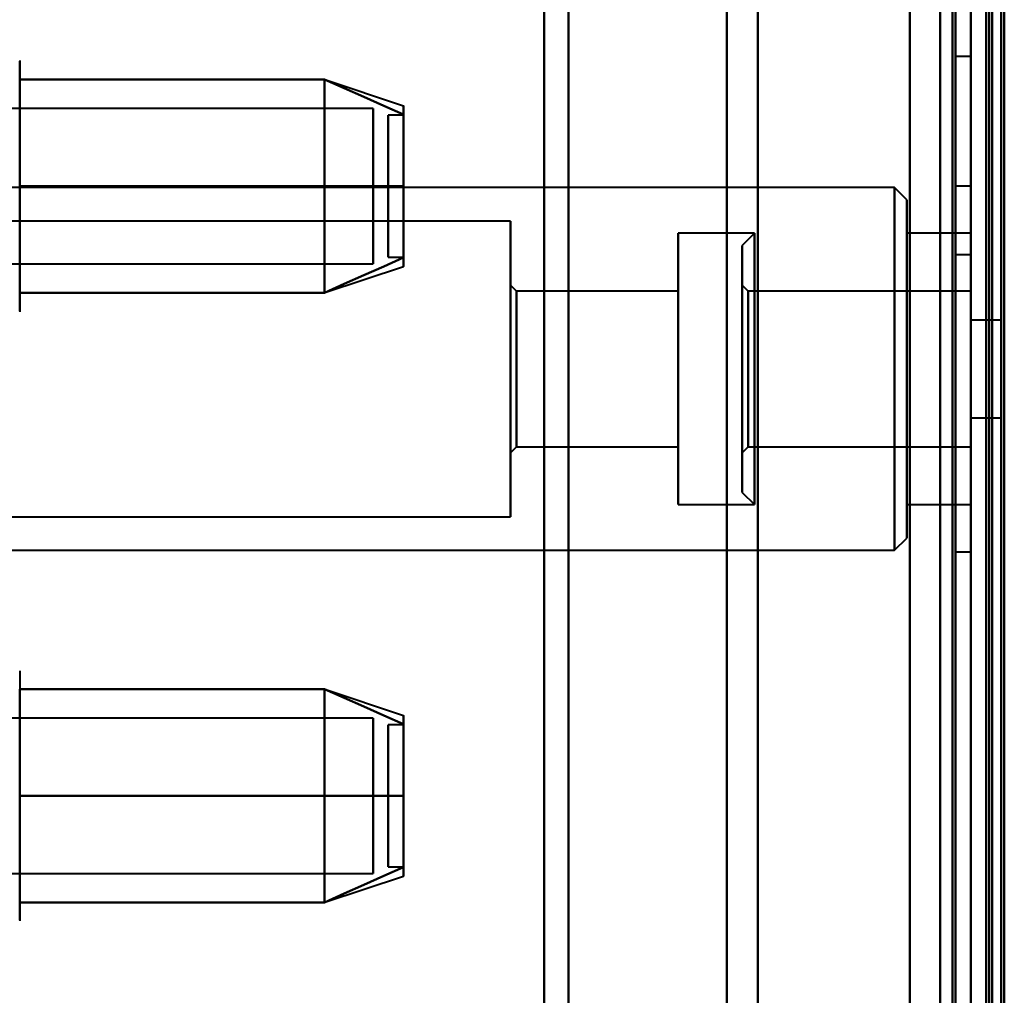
# Model space of a CAD drawing. Header units: millimetres. Extents: x -1087 to 1688, y -120 to 1171.
# Tile 37 of 90: x -686 to -654, y 955 to 987. Entities that reach past the tile are written whole.
import ezdxf

# ---------------------------------------------------------------- set-up
doc = ezdxf.new("R2010")
doc.units = ezdxf.units.MM
doc.layers.add('G-IMPT', color=8, linetype='Continuous', lineweight=40)

# ---------------------------------------------------------------- blocks, each defined once
blk = doc.blocks.new('NEXA 1500 CALQUES_dwg-769064-Arrière')
at = {"layer": 'G-IMPT'}
for p, q in [((-655, 1062.772), (-655, 128.972)), ((-655, 129.472), (-655, 1062.272)), ((-655, 868.372), (-655, 1061.872)), ((-655, 868.372), (-655, 1061.872)), ((-655, 1061.872), (-655, 674.872)), ((-655, 1061.872), (-655, 674.872)), ((-654.3, 868.372), (-654.3, 1061.872)), ((-654.3, 1061.872), (-654.3, 868.372)), ((-669, 868.372), (-669, 1046.872)), ((-669, 1046.872), (-669, 868.372)), ((-655.5, 1046.872), (-655.5, 868.372)), ((-655.5, 868.372), (-655.5, 1046.872)), ((-655, 1046.872), (-655, 868.372)), ((-655, 1046.872), (-655, 689.872)), ((-655, 868.372), (-655, 1046.872)), ((-668.198, 868.372), (-668.198, 1046.281)), ((-668.198, 1046.281), (-668.198, 868.372)), ((-663, 868.372), (-663, 1045.872)), ((-663, 1045.872), (-663, 868.372)), ((-656, 1045.872), (-656, 868.372)), ((-656, 868.372), (-656, 1045.872)), ((-656, 690.872), (-656, 1045.872)), ((-661.99, 868.372), (-661.99, 1045.246)), ((-661.99, 868.372), (-661.99, 1045.246)), ((-661.99, 1045.246), (-661.99, 868.372)), ((-661.99, 1045.246), (-661.99, 868.372)), ((-654.3, 868.372), (-654.3, 1045.246)), ((-654.3, 1045.246), (-654.3, 691.498)), ((-654.3, 1045.246), (-654.3, 691.498)), ((-686.204, 985.972), (-686.204, 981.872)), ((-686.204, 985.972), (-686.204, 981.872)), ((-655, 986.122), (-655.5, 986.122)), ((-655.5, 982.872), (-655.5, 986.122)), ((-655.5, 986.122), (-655.5, 982.872)), ((-655, 982.872), (-655, 986.122)), ((-655, 986.122), (-655, 982.872)), ((-676.189, 985.367), (-673.611, 984.508)), ((-674.611, 984.421), (-686.5, 984.421)), ((-674.611, 984.421), (-674.611, 981.872)), ((-674.611, 981.872), (-674.611, 984.421)), ((-673.611, 984.202), (-674.111, 984.202)), ((-674.111, 980.512), (-674.111, 984.202)), ((-674.111, 984.202), (-674.111, 980.512)), ((-673.611, 980.512), (-673.611, 984.202)), ((-673.611, 984.202), (-673.611, 980.512)), ((-674.111, 979.542), (-674.111, 983.233)), ((-674.111, 983.233), (-674.111, 979.542)), ((-673.611, 979.542), (-673.611, 983.233)), ((-673.611, 983.233), (-673.611, 979.542)), ((-655.5, 979.622), (-655.5, 982.872)), ((-655.5, 982.872), (-655.5, 979.622)), ((-655, 979.622), (-655, 982.872)), ((-655, 982.872), (-655, 979.622)), ((-657.5, 981.822), (-690, 981.822)), ((-686.204, 981.872), (-686.204, 977.772)), ((-674.611, 981.872), (-674.611, 979.324)), ((-674.611, 979.324), (-674.611, 981.872)), ((-657.1, 981.422), (-657.5, 981.822)), ((-657.5, 975.872), (-657.5, 981.822)), ((-657.5, 981.822), (-657.5, 975.872)), ((-655, 981.872), (-655.5, 981.872)), ((-655.5, 981.872), (-655.5, 975.872)), ((-655.5, 975.872), (-655.5, 981.872)), ((-655, 981.872), (-655, 975.872)), ((-655, 975.872), (-655, 981.872)), ((-657.1, 975.872), (-657.1, 981.422)), ((-657.1, 981.422), (-657.1, 975.872)), ((-670.1, 980.722), (-691.1, 980.722)), ((-670.1, 980.722), (-670.1, 975.872)), ((-670.1, 975.872), (-670.1, 980.722)), ((-662.1, 980.322), (-664.6, 980.322)), ((-664.6, 980.322), (-664.6, 975.872)), ((-664.6, 975.872), (-664.6, 980.322)), ((-662.1, 980.322), (-662.5, 979.922)), ((-662.1, 980.322), (-662.1, 974.168)), ((-662.1, 975.872), (-662.1, 980.322)), ((-655, 980.322), (-657.1, 980.322)), ((-657.1, 980.322), (-657.1, 975.872)), ((-657.1, 975.872), (-657.1, 980.322)), ((-655, 980.322), (-655, 975.872)), ((-655, 975.872), (-655, 980.322)), ((-662.5, 979.922), (-662.5, 974.321)), ((-662.5, 974.321), (-662.5, 979.922)), ((-674.111, 979.542), (-673.611, 979.542)), ((-655.5, 979.622), (-655, 979.622)), ((-686.5, 979.324), (-674.611, 979.324)), ((-676.189, 978.377), (-673.611, 979.237)), ((-669.9, 978.422), (-670.1, 978.622)), ((-670.1, 978.622), (-670.1, 975.872)), ((-670.1, 975.872), (-670.1, 978.622)), ((-662.3, 978.422), (-662.5, 978.622)), ((-662.5, 978.622), (-662.5, 974.819)), ((-662.5, 974.819), (-662.5, 978.622)), ((-664.6, 978.422), (-669.9, 978.422)), ((-669.9, 978.422), (-669.9, 975.872)), ((-669.9, 975.872), (-669.9, 978.422)), ((-664.6, 978.422), (-664.6, 975.872)), ((-664.6, 975.872), (-664.6, 978.422)), ((-655, 978.422), (-662.3, 978.422)), ((-662.3, 978.422), (-662.3, 975.872)), ((-662.3, 974.896), (-662.3, 978.422)), ((-655, 978.422), (-655, 975.872)), ((-655, 975.872), (-655, 978.422)), ((-662.1, 977.577), (-662.1, 971.422)), ((-662.5, 977.424), (-662.5, 971.822)), ((-662.5, 971.822), (-662.5, 977.424)), ((-654, 977.472), (-655, 977.472)), ((-655, 977.472), (-655, 975.872)), ((-655, 975.872), (-655, 977.472)), ((-654, 977.472), (-654, 975.872)), ((-654, 975.872), (-654, 977.472)), ((-662.5, 976.926), (-662.5, 973.122)), ((-662.5, 973.122), (-662.5, 976.926)), ((-662.3, 973.322), (-662.3, 976.849)), ((-670.1, 975.872), (-670.1, 973.122)), ((-670.1, 975.872), (-670.1, 971.022)), ((-670.1, 973.122), (-670.1, 975.872)), ((-670.1, 971.022), (-670.1, 975.872)), ((-669.9, 975.872), (-669.9, 973.322)), ((-669.9, 973.322), (-669.9, 975.872)), ((-664.6, 975.872), (-664.6, 971.422)), ((-664.6, 971.422), (-664.6, 975.872)), ((-664.6, 975.872), (-664.6, 973.322)), ((-664.6, 973.322), (-664.6, 975.872)), ((-662.3, 975.872), (-662.3, 973.322)), ((-662.3, 975.872), (-662.3, 973.322)), ((-662.1, 974.168), (-662.1, 975.872)), ((-662.1, 971.422), (-662.1, 975.872)), ((-657.5, 969.922), (-657.5, 975.872)), ((-657.5, 975.872), (-657.5, 969.922)), ((-657.1, 970.322), (-657.1, 975.872)), ((-657.1, 975.872), (-657.1, 971.422)), ((-657.1, 975.872), (-657.1, 970.322)), ((-657.1, 971.422), (-657.1, 975.872)), ((-655.5, 975.872), (-655.5, 969.872)), ((-655.5, 969.872), (-655.5, 975.872)), ((-655, 975.872), (-655, 974.272)), ((-655, 975.872), (-655, 973.322)), ((-655, 974.272), (-655, 975.872)), ((-655, 973.322), (-655, 975.872)), ((-655, 975.872), (-655, 971.422)), ((-655, 975.872), (-655, 969.872)), ((-655, 971.422), (-655, 975.872)), ((-655, 969.872), (-655, 975.872)), ((-654, 975.872), (-654, 974.272)), ((-654, 974.272), (-654, 975.872)), ((-662.3, 973.322), (-662.3, 974.896)), ((-655, 974.272), (-654, 974.272)), ((-670.1, 973.122), (-669.9, 973.322)), ((-669.9, 973.322), (-664.6, 973.322)), ((-662.5, 973.122), (-662.3, 973.322)), ((-662.3, 973.322), (-655, 973.322)), ((-662.5, 971.822), (-662.1, 971.422)), ((-664.6, 971.422), (-662.1, 971.422)), ((-657.1, 971.422), (-655, 971.422)), ((-691.1, 971.022), (-670.1, 971.022)), ((-657.5, 969.922), (-657.1, 970.322)), ((-690, 969.922), (-657.5, 969.922)), ((-655.5, 969.872), (-655, 969.872)), ((-686.204, 965.972), (-686.204, 961.872)), ((-686.204, 965.972), (-686.204, 961.872)), ((-676.189, 965.367), (-673.611, 964.508)), ((-674.611, 964.421), (-686.5, 964.421)), ((-674.611, 961.872), (-674.611, 964.421)), ((-674.611, 964.421), (-674.611, 961.872)), ((-673.611, 964.202), (-674.111, 964.202)), ((-674.111, 960.512), (-674.111, 964.202)), ((-674.111, 964.202), (-674.111, 960.512)), ((-673.611, 960.512), (-673.611, 964.202)), ((-673.611, 964.202), (-673.611, 960.512)), ((-674.111, 959.542), (-674.111, 963.233)), ((-674.111, 963.233), (-674.111, 959.542)), ((-673.611, 959.542), (-673.611, 963.233)), ((-673.611, 963.233), (-673.611, 959.542)), ((-686.204, 961.872), (-686.204, 957.772)), ((-674.611, 959.324), (-674.611, 961.872)), ((-674.611, 961.872), (-674.611, 959.324)), ((-674.111, 959.542), (-673.611, 959.542)), ((-686.5, 959.324), (-674.611, 959.324)), ((-676.189, 958.377), (-673.611, 959.237))]:
    blk.add_line(p, q, dxfattribs=at)
at = {"layer": 'G-IMPT', "flags": 128}
for points in [[(-657, 128.972), (-657, 362.422), (-657, 595.872), (-657, 829.322), (-657, 1062.772)], [(-657, 1062.772), (-657, 829.322), (-657, 595.872), (-657, 362.422), (-657, 128.972)], [(-657, 128.972), (-657, 362.422), (-657, 595.872), (-657, 829.322), (-657, 1062.772)], [(-657, 1062.772), (-657, 829.322), (-657, 595.872), (-657, 362.422), (-657, 128.972)], [(-655, 128.972), (-655, 362.422), (-655, 595.872), (-655, 829.322), (-655, 1062.772)], [(-655, 1062.772), (-655, 829.322), (-655, 595.872), (-655, 362.422), (-655, 128.972)], [(-654.5, 1062.772), (-654.5, 829.322), (-654.5, 595.872), (-654.5, 362.422), (-654.5, 128.972)], [(-654.4, 128.972), (-654.4, 362.422), (-654.4, 595.872), (-654.4, 829.322), (-654.4, 1062.772)], [(-654.4, 128.972), (-654.4, 362.422), (-654.4, 595.872), (-654.4, 829.322), (-654.4, 1062.772)], [(-654.4, 1062.772), (-654.4, 829.322), (-654.4, 595.872), (-654.4, 362.422), (-654.4, 128.972)], [(-657, 1062.272), (-657, 829.072), (-657, 595.872), (-657, 362.672), (-657, 129.472)], [(-657, 129.472), (-657, 362.672), (-657, 595.872), (-657, 829.072), (-657, 1062.272)], [(-657, 129.472), (-657, 362.672), (-657, 595.872), (-657, 829.072), (-657, 1062.272)], [(-657, 1062.272), (-657, 829.072), (-657, 595.872), (-657, 362.672), (-657, 129.472)], [(-655.6, 1062.272), (-655.6, 829.072), (-655.6, 595.872), (-655.6, 362.672), (-655.6, 129.472)], [(-655.6, 129.472), (-655.6, 362.672), (-655.6, 595.872), (-655.6, 829.072), (-655.6, 1062.272)], [(-655.6, 129.472), (-655.6, 362.672), (-655.6, 595.872), (-655.6, 829.072), (-655.6, 1062.272)], [(-655.6, 1062.272), (-655.6, 829.072), (-655.6, 595.872), (-655.6, 362.672), (-655.6, 129.472)], [(-655.6, 1062.272), (-655.6, 829.072), (-655.6, 595.872), (-655.6, 362.672), (-655.6, 129.472)], [(-655.6, 129.472), (-655.6, 362.672), (-655.6, 595.872), (-655.6, 829.072), (-655.6, 1062.272)], [(-655.5, 129.472), (-655.5, 362.672), (-655.5, 595.872), (-655.5, 829.072), (-655.5, 1062.272)], [(-655.5, 1062.272), (-655.5, 829.072), (-655.5, 595.872), (-655.5, 362.672), (-655.5, 129.472)], [(-655, 129.472), (-655, 362.672), (-655, 595.872), (-655, 829.072), (-655, 1062.272)], [(-655, 1062.272), (-655, 829.072), (-655, 595.872), (-655, 362.672), (-655, 129.472)], [(-655, 1062.272), (-655, 837.047), (-655, 611.822), (-655, 386.597), (-655, 161.372)], [(-655, 129.472), (-655, 362.672), (-655, 595.872), (-655, 829.072), (-655, 1062.272)], [(-655, 161.372), (-655, 386.597), (-655, 611.822), (-655, 837.047), (-655, 1062.272)], [(-655, 1062.272), (-655, 829.072), (-655, 595.872), (-655, 362.672), (-655, 129.472)], [(-654.5, 1062.272), (-654.5, 829.072), (-654.5, 595.872), (-654.5, 362.672), (-654.5, 129.472)], [(-654.5, 129.472), (-654.5, 362.672), (-654.5, 595.872), (-654.5, 829.072), (-654.5, 1062.272)], [(-654.5, 1062.272), (-654.5, 829.072), (-654.5, 595.872), (-654.5, 362.672), (-654.5, 129.472)], [(-654.5, 129.472), (-654.5, 362.672), (-654.5, 595.872), (-654.5, 829.072), (-654.5, 1062.272)], [(-654.5, 1062.272), (-654.5, 829.072), (-654.5, 595.872), (-654.5, 362.672), (-654.5, 129.472)], [(-654.5, 129.472), (-654.5, 362.672), (-654.5, 595.872), (-654.5, 829.072), (-654.5, 1062.272)], [(-654, 1062.372), (-654, 829.122), (-654, 595.872), (-654, 362.622), (-654, 129.372)], [(-654, 129.372), (-654, 362.622), (-654, 595.872), (-654, 829.122), (-654, 1062.372)], [(-654, 129.472), (-654, 362.672), (-654, 595.872), (-654, 829.072), (-654, 1062.272)], [(-654, 1062.272), (-654, 829.072), (-654, 595.872), (-654, 362.672), (-654, 129.472)], [(-653.9, 161.372), (-653.9, 386.597), (-653.9, 611.822), (-653.9, 837.047), (-653.9, 1062.272)], [(-653.9, 1062.272), (-653.9, 837.047), (-653.9, 611.822), (-653.9, 386.597), (-653.9, 161.372)], [(-686.204, 985.989), (-686.204, 985.972)], [(-686.204, 985.972), (-686.204, 985.969), (-686.204, 985.959), (-686.204, 985.943), (-686.204, 985.92), (-686.204, 985.891), (-686.204, 985.855), (-686.204, 985.813), (-686.204, 985.764), (-686.204, 985.709), (-686.204, 985.649), (-686.204, 985.582), (-686.204, 985.509), (-686.204, 985.43), (-686.204, 985.346), (-686.204, 985.256), (-686.204, 985.161), (-686.204, 985.06), (-686.204, 984.955), (-686.204, 984.844), (-686.204, 984.729), (-686.204, 984.609), (-686.204, 984.485), (-686.204, 984.356), (-686.204, 984.224), (-686.204, 984.088), (-686.204, 983.948), (-686.204, 983.805), (-686.204, 983.659), (-686.204, 983.51), (-686.204, 983.358), (-686.204, 983.204), (-686.204, 983.048), (-686.204, 982.89), (-686.204, 982.73), (-686.204, 982.569), (-686.204, 982.407), (-686.204, 982.244), (-686.204, 982.08), (-686.204, 981.917), (-686.204, 981.872)], [(-686.204, 981.872), (-686.204, 982.036), (-686.204, 982.2), (-686.204, 982.363), (-686.204, 982.526), (-686.204, 982.687), (-686.204, 982.847), (-686.204, 983.005), (-686.204, 983.162), (-686.204, 983.317), (-686.204, 983.469), (-686.204, 983.619), (-686.204, 983.766), (-686.204, 983.91), (-686.204, 984.05), (-686.204, 984.187), (-686.204, 984.321), (-686.204, 984.45), (-686.204, 984.576), (-686.204, 984.697), (-686.204, 984.813), (-686.204, 984.925), (-686.204, 985.032), (-686.204, 985.134), (-686.204, 985.231), (-686.204, 985.322), (-686.204, 985.408), (-686.204, 985.488), (-686.204, 985.563), (-686.204, 985.631), (-686.204, 985.694), (-686.204, 985.75), (-686.204, 985.8), (-686.204, 985.844), (-686.204, 985.882), (-686.204, 985.913), (-686.204, 985.937), (-686.204, 985.955), (-686.204, 985.967), (-686.204, 985.972)], [(-686.204, 981.872), (-686.204, 982.747), (-686.204, 983.622), (-686.204, 984.497), (-686.204, 985.372)], [(-686.204, 985.372), (-683.704, 985.372), (-681.204, 985.372), (-678.704, 985.372), (-676.204, 985.372)], [(-676.204, 985.372), (-678.704, 985.372), (-681.204, 985.372), (-683.704, 985.372), (-686.204, 985.372)], [(-686.204, 985.372), (-683.704, 985.372), (-681.204, 985.372), (-678.704, 985.372), (-676.204, 985.372)], [(-676.204, 985.372), (-678.704, 985.372), (-681.204, 985.372), (-683.704, 985.372), (-686.204, 985.372)], [(-686.204, 985.372), (-686.204, 984.497), (-686.204, 983.622), (-686.204, 982.747), (-686.204, 981.872)], [(-676.204, 981.872), (-676.204, 982.747), (-676.204, 983.622), (-676.204, 984.497), (-676.204, 985.372)], [(-676.204, 985.372), (-675.556, 985.084), (-674.908, 984.795), (-674.259, 984.507), (-673.611, 984.218)], [(-673.611, 984.218), (-674.259, 984.507), (-674.908, 984.795), (-675.556, 985.084), (-676.204, 985.372)], [(-676.204, 985.372), (-675.556, 985.084), (-674.908, 984.795), (-674.259, 984.507), (-673.611, 984.218)], [(-673.611, 984.218), (-674.259, 984.507), (-674.908, 984.795), (-675.556, 985.084), (-676.204, 985.372)], [(-676.204, 985.372), (-676.204, 984.497), (-676.204, 983.622), (-676.204, 982.747), (-676.204, 981.872)], [(-676.204, 985.372), (-676.204, 984.497), (-676.204, 983.622), (-676.204, 982.747), (-676.204, 981.872)], [(-676.204, 981.872), (-676.204, 982.747), (-676.204, 983.622), (-676.204, 984.497), (-676.204, 985.372)], [(-686.204, 977.772), (-686.204, 977.776), (-686.204, 977.785), (-686.204, 977.802), (-686.204, 977.825), (-686.204, 977.854), (-686.204, 977.89), (-686.204, 977.932), (-686.204, 977.98), (-686.204, 978.035), (-686.204, 978.096), (-686.204, 978.163), (-686.204, 978.236), (-686.204, 978.314), (-686.204, 978.399), (-686.204, 978.488), (-686.204, 978.584), (-686.204, 978.684), (-686.204, 978.79), (-686.204, 978.9), (-686.204, 979.016), (-686.204, 979.136), (-686.204, 979.26), (-686.204, 979.388), (-686.204, 979.521), (-686.204, 979.657), (-686.204, 979.797), (-686.204, 979.94), (-686.204, 980.086), (-686.204, 980.235), (-686.204, 980.387), (-686.204, 980.541), (-686.204, 980.697), (-686.204, 980.855), (-686.204, 981.014), (-686.204, 981.175), (-686.204, 981.338), (-686.204, 981.501), (-686.204, 981.664), (-686.204, 981.828), (-686.204, 981.872)], [(-686.204, 981.872), (-686.204, 981.708), (-686.204, 981.545), (-686.204, 981.381), (-686.204, 981.219), (-686.204, 981.058), (-686.204, 980.898), (-686.204, 980.739), (-686.204, 980.583), (-686.204, 980.428), (-686.204, 980.276), (-686.204, 980.126), (-686.204, 979.979), (-686.204, 979.835), (-686.204, 979.694), (-686.204, 979.557), (-686.204, 979.424), (-686.204, 979.294), (-686.204, 979.169), (-686.204, 979.048), (-686.204, 978.931), (-686.204, 978.819), (-686.204, 978.712), (-686.204, 978.61), (-686.204, 978.514), (-686.204, 978.422), (-686.204, 978.336), (-686.204, 978.256), (-686.204, 978.182), (-686.204, 978.113), (-686.204, 978.051), (-686.204, 977.995), (-686.204, 977.944), (-686.204, 977.901), (-686.204, 977.863), (-686.204, 977.832), (-686.204, 977.807), (-686.204, 977.789), (-686.204, 977.778), (-686.204, 977.773)], [(-686.204, 978.372), (-686.204, 979.247), (-686.204, 980.122), (-686.204, 980.997), (-686.204, 981.872)], [(-686.204, 981.872), (-683.704, 981.872), (-681.204, 981.872), (-678.704, 981.872), (-676.204, 981.872)], [(-676.204, 981.872), (-678.704, 981.872), (-681.204, 981.872), (-683.704, 981.872), (-686.204, 981.872)], [(-686.204, 981.872), (-683.704, 981.872), (-681.204, 981.872), (-678.704, 981.872), (-676.204, 981.872)], [(-676.204, 981.872), (-678.704, 981.872), (-681.204, 981.872), (-683.704, 981.872), (-686.204, 981.872)], [(-686.204, 981.872), (-686.204, 980.997), (-686.204, 980.122), (-686.204, 979.247), (-686.204, 978.372)], [(-676.204, 978.372), (-676.204, 979.247), (-676.204, 980.122), (-676.204, 980.997), (-676.204, 981.872)], [(-676.204, 981.872), (-675.556, 981.872), (-674.908, 981.872), (-674.259, 981.872), (-673.611, 981.872)], [(-673.611, 981.872), (-674.259, 981.872), (-674.908, 981.872), (-675.556, 981.872), (-676.204, 981.872)], [(-676.204, 981.872), (-675.556, 981.872), (-674.908, 981.872), (-674.259, 981.872), (-673.611, 981.872)], [(-673.611, 981.872), (-674.259, 981.872), (-674.908, 981.872), (-675.556, 981.872), (-676.204, 981.872)], [(-676.204, 981.872), (-676.204, 980.997), (-676.204, 980.122), (-676.204, 979.247), (-676.204, 978.372)], [(-676.204, 981.872), (-676.204, 980.997), (-676.204, 980.122), (-676.204, 979.247), (-676.204, 978.372)], [(-676.204, 978.372), (-676.204, 979.247), (-676.204, 980.122), (-676.204, 980.997), (-676.204, 981.872)], [(-673.611, 979.526), (-674.259, 979.238), (-674.908, 978.949), (-675.556, 978.661), (-676.204, 978.372)], [(-676.204, 978.372), (-675.556, 978.661), (-674.908, 978.949), (-674.259, 979.238), (-673.611, 979.526)], [(-673.611, 979.526), (-674.259, 979.238), (-674.908, 978.949), (-675.556, 978.661), (-676.204, 978.372)], [(-676.204, 978.372), (-675.556, 978.661), (-674.908, 978.949), (-674.259, 979.238), (-673.611, 979.526)], [(-676.204, 978.372), (-678.704, 978.372), (-681.204, 978.372), (-683.704, 978.372), (-686.204, 978.372)], [(-686.204, 978.372), (-683.704, 978.372), (-681.204, 978.372), (-678.704, 978.372), (-676.204, 978.372)], [(-676.204, 978.372), (-678.704, 978.372), (-681.204, 978.372), (-683.704, 978.372), (-686.204, 978.372)], [(-686.204, 978.372), (-683.704, 978.372), (-681.204, 978.372), (-678.704, 978.372), (-676.204, 978.372)], [(-686.204, 977.772), (-686.205, 977.741)], [(-686.204, 964.609), (-686.204, 964.485), (-686.204, 964.356), (-686.204, 964.224), (-686.204, 964.088), (-686.204, 963.948), (-686.204, 963.805), (-686.204, 963.659), (-686.204, 963.51), (-686.204, 963.358), (-686.204, 963.204), (-686.204, 963.048), (-686.204, 962.89), (-686.204, 962.73), (-686.204, 962.569), (-686.204, 962.407), (-686.204, 962.244), (-686.204, 962.08), (-686.204, 961.917), (-686.204, 961.872)], [(-686.204, 961.872), (-686.204, 962.747), (-686.204, 963.622), (-686.204, 964.497), (-686.204, 965.372)], [(-686.204, 965.372), (-683.704, 965.372), (-681.204, 965.372), (-678.704, 965.372), (-676.204, 965.372)], [(-676.204, 965.372), (-678.704, 965.372), (-681.204, 965.372), (-683.704, 965.372), (-686.204, 965.372)], [(-686.204, 965.372), (-683.704, 965.372), (-681.204, 965.372), (-678.704, 965.372), (-676.204, 965.372)], [(-676.204, 965.372), (-678.704, 965.372), (-681.204, 965.372), (-683.704, 965.372), (-686.204, 965.372)], [(-686.204, 965.372), (-686.204, 964.497), (-686.204, 963.622), (-686.204, 962.747), (-686.204, 961.872)], [(-676.204, 961.872), (-676.204, 962.747), (-676.204, 963.622), (-676.204, 964.497), (-676.204, 965.372)], [(-676.204, 965.372), (-675.556, 965.084), (-674.908, 964.795), (-674.259, 964.507), (-673.611, 964.218)], [(-673.611, 964.218), (-674.259, 964.507), (-674.908, 964.795), (-675.556, 965.084), (-676.204, 965.372)], [(-676.204, 965.372), (-675.556, 965.084), (-674.908, 964.795), (-674.259, 964.507), (-673.611, 964.218)], [(-673.611, 964.218), (-674.259, 964.507), (-674.908, 964.795), (-675.556, 965.084), (-676.204, 965.372)], [(-676.204, 965.372), (-676.204, 964.497), (-676.204, 963.622), (-676.204, 962.747), (-676.204, 961.872)], [(-676.204, 965.372), (-676.204, 964.497), (-676.204, 963.622), (-676.204, 962.747), (-676.204, 961.872)], [(-676.204, 961.872), (-676.204, 962.747), (-676.204, 963.622), (-676.204, 964.497), (-676.204, 965.372)], [(-686.204, 957.785), (-686.204, 957.802), (-686.204, 957.825), (-686.204, 957.854), (-686.204, 957.89), (-686.204, 957.932), (-686.204, 957.98), (-686.204, 958.035), (-686.204, 958.096), (-686.204, 958.163), (-686.204, 958.236), (-686.204, 958.314), (-686.204, 958.399), (-686.204, 958.488), (-686.204, 958.584), (-686.204, 958.684), (-686.204, 958.79), (-686.204, 958.9), (-686.204, 959.016), (-686.204, 959.136), (-686.204, 959.26), (-686.204, 959.388), (-686.204, 959.521), (-686.204, 959.657), (-686.204, 959.797), (-686.204, 959.94), (-686.204, 960.086), (-686.204, 960.235), (-686.204, 960.387), (-686.204, 960.541), (-686.204, 960.697), (-686.204, 960.855), (-686.204, 961.014), (-686.204, 961.175), (-686.204, 961.338), (-686.204, 961.501), (-686.204, 961.664), (-686.204, 961.828), (-686.204, 961.872)], [(-686.204, 958.372), (-686.204, 959.247), (-686.204, 960.122), (-686.204, 960.997), (-686.204, 961.872)], [(-686.204, 961.872), (-683.704, 961.872), (-681.204, 961.872), (-678.704, 961.872), (-676.204, 961.872)], [(-676.204, 961.872), (-678.704, 961.872), (-681.204, 961.872), (-683.704, 961.872), (-686.204, 961.872)], [(-686.204, 961.872), (-683.704, 961.872), (-681.204, 961.872), (-678.704, 961.872), (-676.204, 961.872)], [(-676.204, 961.872), (-678.704, 961.872), (-681.204, 961.872), (-683.704, 961.872), (-686.204, 961.872)], [(-686.204, 961.872), (-686.204, 960.997), (-686.204, 960.122), (-686.204, 959.247), (-686.204, 958.372)], [(-676.204, 958.372), (-676.204, 959.247), (-676.204, 960.122), (-676.204, 960.997), (-676.204, 961.872)], [(-676.204, 961.872), (-675.556, 961.872), (-674.908, 961.872), (-674.259, 961.872), (-673.611, 961.872)], [(-673.611, 961.872), (-674.259, 961.872), (-674.908, 961.872), (-675.556, 961.872), (-676.204, 961.872)], [(-676.204, 961.872), (-675.556, 961.872), (-674.908, 961.872), (-674.259, 961.872), (-673.611, 961.872)], [(-673.611, 961.872), (-674.259, 961.872), (-674.908, 961.872), (-675.556, 961.872), (-676.204, 961.872)], [(-676.204, 961.872), (-676.204, 960.997), (-676.204, 960.122), (-676.204, 959.247), (-676.204, 958.372)], [(-676.204, 961.872), (-676.204, 960.997), (-676.204, 960.122), (-676.204, 959.247), (-676.204, 958.372)], [(-676.204, 958.372), (-676.204, 959.247), (-676.204, 960.122), (-676.204, 960.997), (-676.204, 961.872)], [(-673.611, 959.526), (-674.259, 959.238), (-674.908, 958.949), (-675.556, 958.661), (-676.204, 958.372)], [(-676.204, 958.372), (-675.556, 958.661), (-674.908, 958.949), (-674.259, 959.238), (-673.611, 959.526)], [(-673.611, 959.526), (-674.259, 959.238), (-674.908, 958.949), (-675.556, 958.661), (-676.204, 958.372)], [(-676.204, 958.372), (-675.556, 958.661), (-674.908, 958.949), (-674.259, 959.238), (-673.611, 959.526)], [(-676.204, 958.372), (-678.704, 958.372), (-681.204, 958.372), (-683.704, 958.372), (-686.204, 958.372)], [(-686.204, 958.372), (-683.704, 958.372), (-681.204, 958.372), (-678.704, 958.372), (-676.204, 958.372)], [(-676.204, 958.372), (-678.704, 958.372), (-681.204, 958.372), (-683.704, 958.372), (-686.204, 958.372)], [(-686.204, 958.372), (-683.704, 958.372), (-681.204, 958.372), (-678.704, 958.372), (-676.204, 958.372)]]:
    blk.add_lwpolyline(points, dxfattribs=at)
at = {"layer": 'G-IMPT'}
for points in [[(-673.611, 984.218), (-673.611, 984.411), (-673.611, 984.604), (-673.611, 984.411), (-673.611, 984.218)], [(-673.611, 984.218), (-673.611, 984.41), (-673.611, 984.508), (-673.611, 984.508)], [(-673.611, 984.508), (-673.611, 984.508), (-673.611, 984.41), (-673.611, 984.218)], [(-673.611, 984.218), (-673.611, 983.939), (-673.611, 983.239), (-673.611, 982.345), (-673.611, 981.872)], [(-673.611, 981.872), (-673.611, 982.344), (-673.611, 983.238), (-673.611, 983.939), (-673.611, 984.218)], [(-673.611, 984.218), (-673.611, 983.946), (-673.611, 983.239), (-673.611, 982.336), (-673.611, 981.872)], [(-673.611, 981.872), (-673.611, 982.336), (-673.611, 983.239), (-673.611, 983.946), (-673.611, 984.218)], [(-673.611, 981.872), (-673.611, 981.4), (-673.611, 980.506), (-673.611, 979.806), (-673.611, 979.526)], [(-673.611, 979.526), (-673.611, 979.805), (-673.611, 980.506), (-673.611, 981.4), (-673.611, 981.872)], [(-673.611, 981.872), (-673.611, 981.408), (-673.611, 980.505), (-673.611, 979.798), (-673.611, 979.526)], [(-673.611, 979.526), (-673.611, 979.799), (-673.611, 980.506), (-673.611, 981.408), (-673.611, 981.872)], [(-673.611, 979.526), (-673.611, 979.333), (-673.611, 979.14), (-673.611, 979.333), (-673.611, 979.526)], [(-673.611, 979.526), (-673.611, 979.334), (-673.611, 979.237), (-673.611, 979.237)], [(-673.611, 979.237), (-673.611, 979.237), (-673.611, 979.334), (-673.611, 979.526)], [(-673.611, 964.218), (-673.611, 964.411), (-673.611, 964.604), (-673.611, 964.411), (-673.611, 964.218)], [(-673.611, 964.218), (-673.611, 964.41), (-673.611, 964.508), (-673.611, 964.508)], [(-673.611, 964.508), (-673.611, 964.508), (-673.611, 964.41), (-673.611, 964.218)], [(-673.611, 964.218), (-673.611, 963.939), (-673.611, 963.239), (-673.611, 962.345), (-673.611, 961.872)], [(-673.611, 961.872), (-673.611, 962.344), (-673.611, 963.238), (-673.611, 963.939), (-673.611, 964.218)], [(-673.611, 964.218), (-673.611, 963.946), (-673.611, 963.239), (-673.611, 962.336), (-673.611, 961.872)], [(-673.611, 961.872), (-673.611, 962.336), (-673.611, 963.239), (-673.611, 963.946), (-673.611, 964.218)], [(-673.611, 961.872), (-673.611, 961.4), (-673.611, 960.506), (-673.611, 959.806), (-673.611, 959.526)], [(-673.611, 959.526), (-673.611, 959.805), (-673.611, 960.506), (-673.611, 961.4), (-673.611, 961.872)], [(-673.611, 961.872), (-673.611, 961.408), (-673.611, 960.505), (-673.611, 959.798), (-673.611, 959.526)], [(-673.611, 959.526), (-673.611, 959.799), (-673.611, 960.506), (-673.611, 961.408), (-673.611, 961.872)], [(-673.611, 959.526), (-673.611, 959.333), (-673.611, 959.14), (-673.611, 959.333), (-673.611, 959.526)], [(-673.611, 959.526), (-673.611, 959.334), (-673.611, 959.237), (-673.611, 959.237)], [(-673.611, 959.237), (-673.611, 959.237), (-673.611, 959.334), (-673.611, 959.526)]]:
    blk.add_open_spline(points, degree=3, dxfattribs=at)

msp = doc.modelspace()

# ---------------------------------------------------------------- block references
at = {"layer": 'G-IMPT'}
msp.add_blockref('NEXA 1500 CALQUES_dwg-769064-Arrière', (0, 0), dxfattribs=at)

doc.saveas('drawing.dxf')
